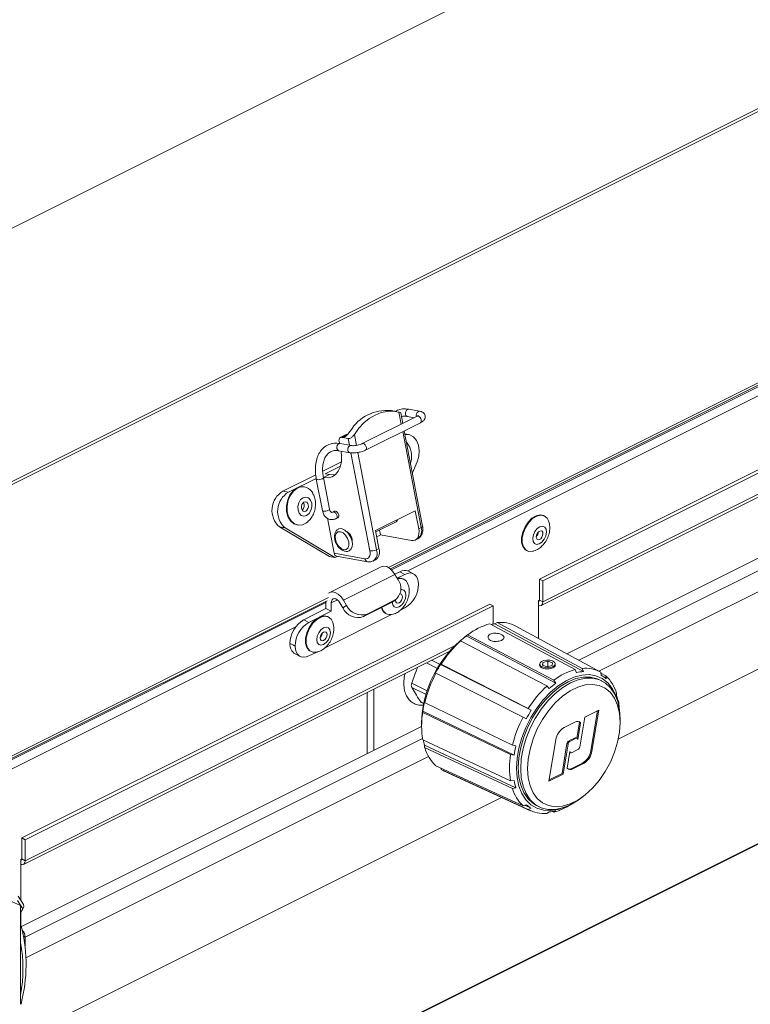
# Model space of a CAD drawing. Header units: millimetres. Extents: x -219 to 1361, y -849 to 661.
# Tile 54 of 73: x 741 to 892, y -202 to 1. Entities that reach past the tile are written whole.
import ezdxf

# ---------------------------------------------------------------- set-up
doc = ezdxf.new("R2010")
doc.units = ezdxf.units.MM

msp = doc.modelspace()

# ---------------------------------------------------------------- linework, layer by layer
at = {"color": 7, "linetype": 'Continuous', "lineweight": 15}
for p, q in [((674.4, -74.1), (979.87, 78.63)), ((713.14, -107.01), (1018.61, 45.73)), ((713.41, -107.48), (1018.88, 45.26)), ((848.17, -114.05), (1013.99, -31.14)), ((848.88, -114.4), (1014.69, -31.49)), ((817.47, -111.94), (963.48, -38.94)), ((848.51, -119.49), (1003.44, -42.03)), ((997.61, -57.57), (853.85, -129.45)), ((999.03, -63.75), (860.46, -133.03)), ((823.47, -79.4), (821.21, -79)), ((822.95, -80.43), (811.64, -86.08)), ((818.72, -79.48), (817.56, -79.27)), ((820, -81.9), (819.58, -79.73)), ((820.94, -80.47), (822.35, -80.73)), ((812.31, -87.42), (823.62, -81.77)), ((808.29, -84.22), (807.09, -84.82)), ((808.56, -84.19), (807.36, -84.79)), ((807.57, -84.82), (807.36, -84.79)), ((808.73, -85.03), (807.57, -84.82)), ((824.08, -103.08), (820.29, -83.43)), ((821.18, -84.2), (820.41, -84.06)), ((806.95, -86.06), (806.86, -85.59)), ((809.33, -86.48), (807.07, -86.07)), ((806.8, -87.55), (809.06, -87.95)), ((807.33, -89.85), (803.49, -91.77)), ((803.99, -92.31), (807.16, -90.73)), ((821.96, -92.08), (822.93, -89.86)), ((802.04, -92.5), (795.26, -95.89)), ((802.14, -93.24), (796.42, -96.09)), ((802.15, -93.38), (803.41, -99.87)), ((804.88, -99.59), (803.63, -93.1)), ((804.88, -92.47), (803.67, -93.07)), ((803.99, -92.31), (804.88, -92.47)), ((799.74, -95.01), (799.61, -94.98)), ((796.42, -96.09), (795.26, -95.89)), ((804.43, -101.45), (805.82, -108.68)), ((805.93, -100.03), (805.58, -100.21)), ((806.25, -101.55), (806.6, -101.37)), ((822.57, -99.93), (814.37, -104.03)), ((823.29, -103.64), (822.57, -99.93)), ((849.21, -101.02), (849.08, -100.95)), ((795.71, -103.47), (794.55, -103.26)), ((794.55, -103.26), (804.84, -109.39)), ((795.71, -103.47), (806, -109.6)), ((798.19, -102.86), (798.32, -102.88)), ((814.42, -104.31), (818.6, -102.22)), ((823.29, -103.64), (823.78, -103.39)), ((763.71, -233.51), (1021.1, -104.81)), ((814.37, -104.03), (815.08, -107.74)), ((814.61, -105.3), (815.41, -104.9)), ((815.22, -103.92), (815.41, -104.9)), ((815.41, -104.9), (821.77, -106.05)), ((822.57, -105.95), (823.07, -105.7)), ((806, -109.6), (804.84, -109.39)), ((805.82, -108.68), (812.19, -109.82)), ((806.53, -109.34), (806, -109.6)), ((806.35, -109.31), (812.72, -110.45)), ((814.59, -107.98), (815.08, -107.74)), ((845.5, -108.11), (845.63, -108.18)), ((815.54, -111.47), (804.93, -116.77)), ((813.88, -110.3), (814.37, -110.05)), ((818.38, -113.06), (807.77, -118.36)), ((819.36, -112.52), (818.36, -113.02)), ((818.38, -113.06), (819.01, -114.15)), ((820.42, -113.05), (818.83, -113.84)), ((820.42, -113.05), (819.36, -112.52)), ((822.21, -112.94), (821.15, -112.41)), ((820.22, -114.07), (820.08, -114)), ((823.25, -115.09), (823.25, -115.11)), ((848.17, -114.05), (848.88, -114.4)), ((848.17, -118.38), (848.17, -114.05)), ((848.88, -118.73), (848.88, -114.4)), ((733.31, -154.02), (804.38, -118.49)), ((741.4, -167.44), (837.92, -119.18)), ((742.1, -167.79), (838.62, -119.53)), ((804.15, -120.12), (804.15, -118.6)), ((805.21, -120.65), (805.21, -118.92)), ((807.02, -118.91), (807.65, -119.99)), ((807.65, -119.99), (808.4, -119.45)), ((807.77, -118.36), (808.4, -119.45)), ((817.53, -118.95), (811.88, -121.77)), ((818.28, -118.4), (812.63, -121.23)), ((817.53, -118.95), (818.28, -118.4)), ((817.84, -118.76), (817.53, -118.95)), ((817.84, -118.76), (818.59, -118.22)), ((837.92, -119.18), (838.62, -119.53)), ((838.62, -119.53), (838.62, -123.31)), ((848.17, -118.38), (847.99, -118.47)), ((847.99, -118.47), (847.99, -126.28)), ((848.17, -118.38), (848.88, -118.73)), ((799.55, -122.43), (804.15, -120.12)), ((800.61, -122.96), (805.21, -120.65)), ((817.66, -121.36), (803.84, -128.27)), ((804.15, -120.12), (805.21, -120.65)), ((804.66, -121.84), (804.53, -121.78)), ((812.63, -121.23), (811.88, -121.77)), ((816.51, -121.15), (816.64, -121.22)), ((820.42, -119.98), (819.4, -120.49)), ((799.55, -122.43), (800.61, -122.96)), ((855.56, -132.69), (837.97, -123.25)), ((839.46, -122.99), (839.01, -123.27)), ((839.01, -123.27), (857.24, -133.1)), ((856.99, -132.44), (839.46, -122.99)), ((860.69, -133.16), (843.32, -123.74)), ((833.04, -125.8), (832.76, -126)), ((833.37, -125.55), (833.09, -125.76)), ((833.09, -125.76), (851.57, -135.48)), ((851.14, -134.9), (833.37, -125.55)), ((797.79, -127.82), (796.73, -127.29)), ((796.73, -127.31), (796.73, -127.29)), ((796.73, -127.31), (797.79, -127.84)), ((797.79, -127.82), (797.79, -127.84)), ((831.88, -126.78), (831.65, -126.95)), ((849.71, -136.08), (831.88, -126.78)), ((741.74, -172.88), (829.7, -128.9)), ((797.77, -129.47), (798.83, -130)), ((802.1, -129.14), (800.61, -129.88)), ((800.95, -128.93), (801.08, -129)), ((827.89, -131.59), (827.78, -131.62)), ((827.78, -131.62), (846.48, -141.1)), ((845.88, -140.7), (827.89, -131.59)), ((848.53, -131.07), (848.44, -131.13)), ((848.87, -131.21), (848.8, -131.79)), ((848.8, -131.79), (849.77, -132.11)), ((849.9, -130.95), (848.87, -131.21)), ((848.87, -131.81), (848.87, -131.21)), ((849.77, -132.11), (850.8, -131.85)), ((850.86, -131.27), (849.9, -130.95)), ((849.9, -132.07), (849.9, -130.95)), ((850.8, -131.85), (850.86, -131.27)), ((851.35, -131.21), (851.14, -131.07)), ((826.8, -133.47), (826.72, -133.45)), ((844.83, -142.51), (826.8, -133.47)), ((855.85, -133.34), (855.56, -132.69)), ((857.24, -133.1), (856.99, -132.44)), ((860.94, -133.87), (860.82, -133.23)), ((861.87, -133.99), (860.86, -133.45)), ((861.96, -134.6), (861.87, -133.99)), ((850.19, -136.63), (849.71, -136.08)), ((851.57, -135.48), (851.14, -134.9)), ((861.05, -135.05), (860.56, -134.8)), ((812.64, -137.43), (812.64, -150.06)), ((814.05, -136.72), (814.05, -149.35)), ((864.1, -138.07), (864.08, -137.58)), ((823.85, -139.51), (824.32, -139.74)), ((824.5, -139.51), (824.48, -139.31)), ((842.62, -148.31), (824.5, -139.51)), ((864.46, -139.14), (864.37, -139.09)), ((864.47, -139.59), (864.46, -139.14)), ((824.1, -141.27), (842.95, -150.34)), ((824.1, -141.53), (824.1, -141.27)), ((842.23, -150.25), (824.1, -141.53)), ((846.48, -141.1), (845.88, -140.7)), ((860.4, -141.04), (857.51, -142.49)), ((858.78, -149.43), (860.15, -141.17)), ((858.99, -149.53), (860.4, -141.04)), ((823.88, -143.77), (823.88, -144.46)), ((845.46, -142.85), (844.83, -142.51)), ((855.5, -143.54), (853.29, -144.64)), ((855.91, -146.84), (856.45, -143.59)), ((856.09, -147.14), (856.66, -143.69)), ((856.45, -143.59), (856.66, -143.69)), ((857.51, -142.49), (856.48, -148.68)), ((864.82, -143.6), (864.82, -142.89)), ((823.88, -144.44), (741.31, -185.72)), ((842.23, -155.67), (824.1, -147.17)), ((851.56, -147.2), (850.15, -155.69)), ((852.84, -154.14), (853.86, -147.95)), ((853.05, -154.25), (854.08, -148.05)), ((853.86, -147.95), (854.08, -148.05)), ((854.21, -147.43), (855.52, -146.78)), ((854.21, -147.43), (854.42, -147.54)), ((854.42, -147.54), (855.73, -146.88)), ((855.52, -146.78), (855.73, -146.88)), ((855.96, -146.87), (855.74, -146.76)), ((824.48, -148.32), (843.32, -157.1)), ((824.5, -148.79), (824.48, -148.32)), ((842.62, -157.23), (824.5, -148.79)), ((842.95, -150.34), (842.23, -150.25)), ((843.32, -148.46), (842.62, -148.31)), ((854.47, -149.6), (853.9, -153.04)), ((854.44, -149.79), (854.6, -149.87)), ((856.13, -149.2), (854.82, -149.85)), ((858.78, -149.43), (858.99, -149.53)), ((825.29, -150.62), (742.24, -192.14)), ((854.84, -153.09), (857.06, -151.99)), ((855.05, -153.2), (857.27, -152.09)), ((857.06, -151.99), (857.27, -152.09)), ((844.83, -160.82), (826.8, -152.53)), ((827.89, -153.32), (827.83, -153)), ((845.88, -161.58), (827.89, -153.32)), ((828.4, -153.58), (846.36, -161.83)), ((850.15, -155.69), (853.05, -154.25)), ((850.19, -155.46), (852.84, -154.14)), ((852.84, -154.14), (853.05, -154.25)), ((854.84, -153.09), (855.05, -153.2)), ((842.95, -155.59), (842.23, -155.67)), ((843.32, -157.1), (842.62, -157.23)), ((856.62, -159.29), (857.19, -158.87)), ((845.46, -160.57), (844.83, -160.82)), ((845.15, -160.69), (846.48, -161.3)), ((846.48, -161.3), (845.88, -161.58)), ((847.59, -160.74), (848.09, -160.98)), ((850.19, -162.07), (849.71, -162.37)), ((851.14, -162.12), (850.85, -161.99)), ((851.57, -161.83), (851.14, -162.12)), ((741.4, -167.44), (742.1, -167.79)), ((741.4, -171.77), (741.4, -167.44)), ((742.1, -172.12), (742.1, -167.79)), ((741.4, -171.77), (741.22, -171.85)), ((741.22, -171.85), (741.22, -180.33)), ((741.4, -171.77), (742.1, -172.12)), ((741.61, -182.08), (740.53, -180.33)), ((741.75, -181.19), (740.68, -179.45)), ((741.15, -201.74), (741.15, -181.4)), ((741.15, -182.86), (741.61, -182.08)), ((741.22, -182.74), (741.22, -185.4)), ((742.1, -190.02), (742.1, -187.88)), ((741.49, -200.57), (741.25, -201.74))]:
    msp.add_line(p, q, dxfattribs=at)
at = {"color": 8, "linetype": 'Continuous', "lineweight": 15}
for p, q in [((817.04, -111.64), (963.79, -38.26)), ((963.25, -39.34), (817.67, -112.13)), ((1004.42, -40.96), (848.88, -118.73)), ((957, -44.35), (821.01, -112.34)), ((856.3, -130.78), (997.8, -60.04)), ((1014.12, -72.21), (864.44, -147.05)), ((819.67, -82.07), (819.19, -79.58)), ((807.57, -84.82), (808.35, -84.43)), ((809, -86.42), (808.73, -85.03)), ((810, -84.17), (810.44, -86.44)), ((823.78, -103.39), (819.97, -83.6)), ((813.2, -108.21), (809.3, -87.98)), ((810.72, -87.9), (814.59, -107.98)), ((1021.23, -104.63), (763.69, -233.39)), ((733.63, -153.34), (804.69, -117.81)), ((804.15, -118.89), (721.76, -160.08)), ((806.49, -118.29), (805.21, -118.92)), ((797.9, -123.9), (721.78, -161.96)), ((830.68, -127.83), (742.1, -172.12)), ((829.65, -128.95), (829.62, -128.94)), ((827.18, -132.44), (824.9, -131.3)), ((825.94, -130.78), (827.67, -131.64)), ((821.86, -135.51), (825.05, -137.11)), ((824.81, -137.85), (821.86, -136.38)), ((823.69, -139.36), (824.34, -139.68)), ((742.1, -187.88), (824.06, -146.9)), ((840.38, -159.08), (748.91, -204.81)), ((741.78, -187.72), (742.1, -187.88))]:
    msp.add_line(p, q, dxfattribs=at)
at = {"color": 8, "linetype": 'Continuous', "lineweight": 15, "flags": 128}
for points in [[(820.94, -79.04), (820.75, -79.19), (820.61, -79.43), (820.54, -79.71), (820.55, -80), (820.64, -80.25), (820.8, -80.42), (820.94, -80.47)], [(821.21, -79), (821.16, -78.99), (820.94, -79.04)], [(823.15, -80.4), (822.97, -80.42), (822.95, -80.43)], [(823.62, -81.77), (823.75, -81.65), (823.81, -81.45), (823.8, -81.19), (823.71, -80.92), (823.56, -80.67), (823.36, -80.49), (823.15, -80.4)], [(823.47, -79.4), (823.41, -79.4), (823.2, -79.45)], [(806.8, -87.55), (806.65, -87.49), (806.5, -87.32), (806.4, -87.07), (806.39, -86.79), (806.47, -86.5), (806.61, -86.27), (806.8, -86.11)], [(806.8, -86.11), (807.01, -86.06), (807.07, -86.07)], [(809.06, -87.95), (808.91, -87.89), (808.75, -87.72), (808.66, -87.48), (808.65, -87.19), (808.72, -86.91), (808.87, -86.67), (809.06, -86.52)], [(809.06, -86.52), (809.27, -86.47), (809.32, -86.47)], [(811.84, -86.06), (811.66, -86.08), (811.64, -86.08)], [(812.31, -87.42), (812.43, -87.31), (812.5, -87.1), (812.49, -86.85), (812.4, -86.57), (812.24, -86.33), (812.05, -86.15), (811.84, -86.06)], [(803.63, -93.1), (803.63, -93.12), (803.57, -93.22), (803.4, -93.33), (803.16, -93.43), (802.88, -93.49), (802.6, -93.52), (802.36, -93.5), (802.2, -93.45), (802.15, -93.38)], [(804.88, -99.59), (804.88, -99.61), (804.82, -99.71), (804.66, -99.82), (804.41, -99.92), (804.13, -99.98), (803.85, -100.01), (803.61, -100), (803.46, -99.94), (803.41, -99.87)], [(805.58, -100.21), (805.59, -100.2), (805.78, -100.18), (805.99, -100.27), (806.18, -100.45), (806.34, -100.7), (806.43, -100.97), (806.44, -101.23), (806.37, -101.43), (806.25, -101.55)], [(824.08, -103.08), (824.08, -103.1), (824.06, -103.17), (824, -103.24), (823.9, -103.32), (823.78, -103.39)], [(817.8, -118.79), (817.91, -119.35), (818.21, -119.76), (818.67, -119.91), (819.21, -119.77), (819.76, -119.37), (820.21, -118.76), (820.52, -118.05), (820.63, -117.33)], [(820.63, -117.33), (820.52, -116.72), (820.21, -116.31), (819.76, -116.17), (819.57, -116.18)]]:
    msp.add_lwpolyline(points, dxfattribs=at)
at = {"color": 7, "linetype": 'Continuous', "lineweight": 15, "flags": 128}
for points in [[(819.19, -79.58), (817.98, -79.39), (816.74, -79.42), (815.5, -79.69), (814.27, -80.19), (813.09, -80.9), (811.97, -81.81), (810.93, -82.91), (810, -84.17)], [(806.86, -85.59), (806.83, -85.41), (806.84, -85.24), (806.87, -85.1), (806.93, -84.97), (807.01, -84.87), (807.11, -84.81), (807.23, -84.78), (807.36, -84.79)], [(822.93, -89.86), (823.28, -88.74), (823.39, -87.56), (823.23, -86.43), (822.83, -85.45), (822.23, -84.71), (821.47, -84.27), (820.62, -84.18), (820.44, -84.2)], [(821.24, -86.44), (821.2, -86.37), (820.74, -85.76)], [(803.67, -93.07), (804.58, -93.12), (805.41, -92.91), (806.12, -92.46), (806.69, -91.78), (807.1, -90.91), (807.33, -89.86), (807.36, -88.69), (807.25, -87.63)], [(804.88, -92.47), (805.79, -92.52), (806.12, -92.47)], [(798.19, -95.21), (797.39, -95.79), (796.72, -96.65), (796.25, -97.71), (796.01, -98.88), (796.03, -100.05), (796.31, -101.12), (796.81, -102), (797.5, -102.6), (798.19, -102.86)], [(798.32, -95.23), (797.51, -95.82), (796.85, -96.68), (796.37, -97.74), (796.14, -98.9), (796.16, -100.08), (796.43, -101.15), (796.94, -102.02), (797.63, -102.62), (798.45, -102.9), (799.32, -102.82), (800.16, -102.4), (800.4, -102.2)], [(799.61, -94.98), (799.05, -94.96), (798.19, -95.21)], [(799.44, -97.23), (798.92, -97.64), (798.54, -98.27), (798.35, -99.02), (798.38, -99.79), (798.62, -100.44), (799.05, -100.89), (799.58, -101.06), (800.15, -100.93), (800.66, -100.52), (801.05, -99.89), (801.24, -99.14), (801.21, -98.37), (800.96, -97.72), (800.54, -97.27), (800, -97.1), (799.44, -97.23)], [(799.97, -100.01), (800.23, -99.8), (800.42, -99.49), (800.51, -99.11), (800.5, -98.73), (800.38, -98.4), (800.17, -98.17), (799.9, -98.09), (799.61, -98.15), (799.36, -98.36), (799.17, -98.67), (799.07, -99.05), (799.09, -99.43), (799.21, -99.76), (799.42, -99.99), (799.69, -100.07), (799.97, -100.01)], [(806.78, -100.79), (806.69, -100.52), (806.54, -100.27), (806.34, -100.09), (806.13, -100.01), (805.95, -100.02), (805.93, -100.03)], [(849.08, -100.95), (849.04, -100.94), (848.31, -100.79), (847.48, -100.98), (846.64, -101.48), (845.86, -102.25), (845.2, -103.23), (844.73, -104.32)], [(850.05, -102.01), (849.75, -101.47), (849.17, -101), (848.44, -100.86), (847.62, -101.04), (846.78, -101.55), (845.99, -102.32), (845.34, -103.3), (844.86, -104.39)], [(818.6, -102.22), (818.85, -102), (818.96, -101.73)], [(846.93, -104.89), (846.79, -105.61), (846.87, -106.24), (847.16, -106.68), (847.6, -106.86), (848.13, -106.76), (848.68, -106.39), (849.15, -105.8), (849.48, -105.1), (849.62, -104.37), (849.54, -103.75), (849.26, -103.31), (848.81, -103.12), (848.28, -103.23), (847.73, -103.6), (847.26, -104.18), (846.93, -104.89)], [(808.84, -106.36), (808.6, -105.63), (808.18, -104.98), (807.66, -104.49), (807.11, -104.26), (806.61, -104.31), (806.25, -104.63), (806.07, -105.18), (806.1, -105.87), (806.34, -106.6), (806.75, -107.25), (807.27, -107.73), (807.83, -107.97), (808.32, -107.92), (808.69, -107.6), (808.87, -107.05), (808.84, -106.36)], [(809.53, -106.25), (809.23, -105.33), (808.72, -104.52), (808.06, -103.91), (807.38, -103.62), (806.75, -103.68), (806.71, -103.7)], [(821.77, -106.05), (822.16, -106.07), (822.51, -105.98), (822.82, -105.78), (823.06, -105.49), (823.24, -105.12), (823.33, -104.67), (823.35, -104.17), (823.29, -103.64)], [(844.73, -104.32), (844.49, -105.43), (844.49, -106.46), (844.74, -107.32), (845.22, -107.93), (845.5, -108.11)], [(844.86, -104.39), (844.62, -105.5), (844.62, -106.53), (844.88, -107.39), (845.35, -108), (846.02, -108.31), (846.8, -108.29), (846.97, -108.24)], [(848.84, -105.04), (848.91, -104.68), (848.87, -104.37), (848.73, -104.15), (848.51, -104.06), (848.24, -104.11), (847.97, -104.29), (847.73, -104.59), (847.57, -104.94), (847.5, -105.3), (847.54, -105.61), (847.68, -105.83), (847.9, -105.93), (848.17, -105.87), (848.44, -105.69), (848.68, -105.4), (848.84, -105.04)], [(809.56, -105.77), (809.58, -106.29), (809.56, -106.41)], [(812.19, -109.82), (812.45, -109.83), (812.68, -109.78), (812.89, -109.65), (813.05, -109.45), (813.16, -109.2), (813.23, -108.91), (813.24, -108.57), (813.2, -108.21)], [(815.54, -111.47), (816.07, -111.34), (816.67, -111.46), (817.29, -111.81), (817.88, -112.36), (818.38, -113.06)], [(823.25, -115.09), (823.19, -114.45), (823.03, -113.88), (822.77, -113.41), (822.42, -113.06), (821.99, -112.85), (821.5, -112.77), (820.97, -112.84), (820.42, -113.05)], [(804.67, -116.95), (804.93, -116.77), (805.46, -116.65), (806.07, -116.76), (806.69, -117.11), (807.27, -117.66), (807.77, -118.36)], [(818.51, -118.27), (818.51, -118.39), (818.56, -118.69), (818.71, -118.9), (818.94, -118.97), (819.21, -118.9), (819.49, -118.7), (819.71, -118.4), (819.87, -118.04), (819.92, -117.68), (819.87, -117.38), (819.71, -117.17), (819.49, -117.1), (819.4, -117.11)], [(805.21, -118.92), (805.26, -118.57), (805.39, -118.29), (805.6, -118.11), (805.87, -118.05), (806.17, -118.11), (806.48, -118.28), (806.77, -118.56), (807.02, -118.91)], [(818.51, -118.29), (818.57, -118.24), (818.59, -118.22)], [(847.99, -118.61), (848, -118.61), (848.09, -118.58), (848.15, -118.5), (848.17, -118.38)], [(847.99, -119.5), (848.27, -119.55), (848.59, -119.45), (848.8, -119.16), (848.88, -118.73)], [(804.53, -121.78), (804.5, -121.77), (803.77, -121.61), (802.95, -121.8), (802.11, -122.29), (801.32, -123.06), (800.67, -124.04), (800.19, -125.13), (799.94, -126.24), (799.94, -127.27), (800.19, -128.13), (800.67, -128.75), (800.95, -128.93)], [(805.5, -122.82), (805.21, -122.3), (804.63, -121.83), (803.9, -121.68), (803.08, -121.86), (802.24, -122.36), (801.46, -123.13), (800.8, -124.1), (800.32, -125.19), (800.07, -126.3), (800.07, -127.34), (800.32, -128.2), (800.8, -128.81), (801.46, -129.13), (802.24, -129.11), (802.38, -129.08)], [(805.07, -125.11), (804.96, -124.5), (804.66, -124.09), (804.2, -123.94), (803.66, -124.08), (803.12, -124.49), (802.66, -125.09), (802.35, -125.81), (802.24, -126.52), (802.35, -127.13), (802.66, -127.54), (803.12, -127.69), (803.66, -127.55), (804.2, -127.14), (804.66, -126.54), (804.96, -125.82), (805.07, -125.11)], [(802.95, -126.17), (803, -126.47), (803.16, -126.68), (803.39, -126.75), (803.66, -126.68), (803.93, -126.48), (804.16, -126.18), (804.31, -125.82), (804.37, -125.46), (804.31, -125.16), (804.16, -124.95), (803.93, -124.88), (803.66, -124.95), (803.39, -125.15), (803.16, -125.45), (803, -125.81), (802.95, -126.17)], [(797.79, -127.84), (797.84, -128.49), (798, -129.05), (798.26, -129.52), (798.62, -129.87), (799.04, -130.08), (799.53, -130.16), (800.06, -130.09), (800.61, -129.88)], [(851.26, -131.17), (850.88, -130.92), (850.33, -130.77), (849.71, -130.73), (849.11, -130.82), (848.62, -131.01), (848.31, -131.28), (848.24, -131.59), (848.4, -131.89), (848.79, -132.14), (849.33, -132.29), (849.95, -132.33), (850.55, -132.24), (851.04, -132.05), (851.35, -131.78), (851.43, -131.47), (851.26, -131.17)], [(864.28, -139.14), (863.91, -137.99), (863.19, -136.57), (862.26, -135.41), (861.13, -134.54), (859.84, -133.98), (858.41, -133.74), (856.89, -133.84), (855.29, -134.25), (853.67, -134.99), (852.06, -136.02), (850.49, -137.33), (849.01, -138.89), (847.64, -140.65), (846.43, -142.58), (845.4, -144.63), (844.57, -146.76), (843.96, -148.9), (843.59, -151.03), (843.47, -153.07)], [(860.56, -134.8), (860.1, -134.59), (858.73, -134.25), (857.24, -134.24), (855.68, -134.56), (854.07, -135.21), (852.47, -136.17), (850.91, -137.41), (849.42, -138.91), (848.05, -140.62), (846.82, -142.51), (845.78, -144.53), (844.94, -146.63), (844.32, -148.76), (843.95, -150.87), (843.82, -152.89), (843.95, -154.79), (844.32, -156.52), (844.94, -158.04), (845.78, -159.3), (846.82, -160.27), (847.59, -160.74)], [(856.62, -159.29), (856.17, -159.62), (854.57, -160.57), (852.97, -161.22), (851.4, -161.54), (849.92, -161.53), (848.54, -161.19), (847.32, -160.52), (846.28, -159.54), (845.43, -158.28), (844.82, -156.77), (844.44, -155.04), (844.32, -153.14), (844.44, -151.11), (844.82, -149.01), (845.43, -146.88), (846.28, -144.78), (847.32, -142.76), (848.54, -140.87), (849.92, -139.15), (851.4, -137.66), (852.97, -136.41), (854.57, -135.46), (856.17, -134.81), (857.74, -134.49), (859.22, -134.5), (860.6, -134.84), (861.82, -135.51), (862.86, -136.49), (863.71, -137.75), (864.32, -139.26), (864.7, -140.99), (864.82, -142.89)], [(864.82, -143.6), (864.69, -141.74), (864.31, -140.06), (863.67, -138.61), (862.81, -137.42), (861.74, -136.53), (860.5, -135.97), (859.11, -135.74), (857.62, -135.86), (856.07, -136.32), (854.49, -137.11), (852.93, -138.21), (851.44, -139.58), (850.06, -141.19), (848.81, -143), (847.74, -144.95), (846.88, -147), (846.25, -149.09), (845.86, -151.15), (845.73, -153.14), (845.86, -155), (846.25, -156.68), (846.88, -158.13), (847.74, -159.32), (848.81, -160.2), (850.06, -160.77), (851.44, -160.99), (852.93, -160.87), (854.49, -160.41), (856.07, -159.63), (857.62, -158.53), (859.11, -157.16), (860.5, -155.55), (861.74, -153.74), (862.81, -151.78), (863.67, -149.73), (864.31, -147.65), (864.69, -145.58), (864.82, -143.6)], [(856.45, -143.59), (856.34, -143.48), (856.29, -143.43)], [(855.73, -146.88), (855.8, -146.86), (855.87, -146.85), (855.93, -146.86), (855.98, -146.89), (856.03, -146.93), (856.06, -146.99), (856.08, -147.06), (856.09, -147.14)], [(854.82, -149.85), (854.75, -149.88), (854.69, -149.89), (854.62, -149.88), (854.57, -149.85), (854.53, -149.81), (854.49, -149.75), (854.47, -149.68), (854.47, -149.6)], [(827.89, -153.32), (828.34, -153.55), (828.4, -153.58)], [(843.47, -153.07), (843.59, -154.99), (843.96, -156.74), (844.57, -158.28), (845.4, -159.58), (846.43, -160.6), (847.64, -161.31), (849.01, -161.71), (850.49, -161.79), (852.06, -161.53), (853.3, -161.11)], [(741.22, -172), (741.22, -172), (741.31, -171.97), (741.38, -171.89), (741.4, -171.77)], [(741.22, -172.88), (741.49, -172.93), (741.81, -172.83), (742.03, -172.55), (742.1, -172.12)], [(712.87, -195.54), (714.73, -192.79), (716.74, -190.23), (718.89, -187.9), (721.13, -185.81), (723.45, -184), (725.82, -182.49), (728.2, -181.3), (730.56, -180.45), (732.88, -179.93), (735.13, -179.77), (737.27, -179.97), (739.29, -180.51), (741.15, -181.4)]]:
    msp.add_lwpolyline(points, dxfattribs=at)
at = {"color": 7, "linetype": 'Continuous', "lineweight": 15}
for centre, radius, start, end in [((816.67, -87.97), 8.74, 84.1018, 149.0283), ((808.48, -84.59), 0.416, 78.0027, 115.9394), ((799.33, -97.33), 2.33, 25.3249, 115.7905), ((797.6, -99.83), 4.59, 120.693, 228.3506), ((798.76, -100.04), 4.59, 120.693, 228.3506), ((798.43, -98.83), 1.21, 309.9537, 29.6247), ((806.3, -100.96), 0.508, 306.3454, 19.4963), ((807.49, -106.1), 2.09, 9.185, 61.5355), ((846.48, -104.13), 1.52, 312.4887, 354.3808), ((807.93, -106.81), 1.7, 306.9694, 19.4123), ((806.54, -108.61), 0.723, 185.3172, 254.7568), ((813.49, -105.68), 2.55, 263.3684, 295.4311), ((813.15, -108.41), 2.04, 306.6052, 19.2362), ((820.37, -114.19), 1.95, 66.3822, 120.8856), ((816.63, -115.93), 2.97, 303.7413, 36.926), ((819.34, -115.55), 1.72, 64.4308, 106.1223), ((819.46, -115.58), 1.68, 18.5121, 108.6985), ((817.47, -115.01), 5.78, 300.7578, 359.0323), ((811.51, -117.99), 3.43, 205.1793, 289.108), ((810.76, -118.53), 3.43, 205.1792, 289.108), ((817.42, -119.51), 1.88, 192.51, 241.0146), ((817.43, -119.61), 1.76, 188.3278, 286.6572), ((802.5, -127.39), 5.78, 120.7579, 179.0321), ((803.56, -127.92), 5.78, 120.7579, 179.0321), ((841.57, -136.18), 13.43, 105.5191, 127.611), ((839.73, -131.71), 8.47, 94.8727, 100.2637), ((840.15, -129.74), 6.79, 62.157, 95.7793), ((801.92, -124.95), 1.52, 312.5308, 354.3394), ((844.11, -140.53), 18.43, 126.7098, 132.5513), ((799, -127.55), 2.28, 174.0253, 237.3039), ((847.22, -144.34), 23.35, 128.2555, 178.6143), ((848.16, -144.32), 23.93, 132.8607, 147.8607), ((849.87, -145.65), 26.17, 147.5832, 152.207), ((850.14, -145.83), 26.4, 152.0956, 166.1418), ((859.01, -145.12), 12.9, 105.5191, 127.611), ((857.97, -141.51), 8.44, 94.969, 104.5308), ((857.65, -138.91), 6.5, 60.796, 95.8022), ((857.96, -139.05), 5.98, 48.0496, 60.0849), ((856.36, -139.87), 8.06, 16.5119, 46.8193), ((865.35, -152.94), 22.99, 132.8606, 147.8608), ((862.13, -149.64), 17.66, 126.7099, 132.5512), ((853.2, -141.55), 11.44, 9.8986, 17.7037), ((846.21, -144.61), 22.36, 166.2765, 171.4114), ((850.41, -141.6), 14.27, 3.7951, 9.9151), ((841.48, -144.35), 17.6, 170.7878, 189.2122), ((867.65, -154.54), 25.07, 147.5832, 152.207), ((867.24, -154.38), 25.37, 152.0956, 166.1419), ((855.99, -144.29), 0.897, 41.6225, 122.8648), ((855.13, -147.75), 3.61, 120.7052, 171.3092), ((835.55, -144.78), 11.62, 192.0707, 197.7649), ((854.58, -148.06), 0.722, 120.7063, 171.3081), ((854.79, -148.16), 0.722, 120.7063, 171.3081), ((855.65, -146.99), 0.245, 66.3834, 120.8851), ((832.54, -146.41), 8.38, 196.512, 226.8193), ((858.93, -152.96), 16.91, 170.787, 189.213), ((864.13, -153.54), 21.42, 166.2762, 171.4118), ((855.76, -148.57), 0.722, 300.7058, 351.3086), ((855.21, -148.88), 3.61, 300.7052, 351.3092), ((855.42, -148.99), 3.61, 300.7052, 351.3092), ((854.57, -152.45), 0.897, 221.6229, 302.8644), ((854.32, -152.17), 1.06, 255.4997, 299.2406), ((854.22, -153.62), 11.44, 189.8985, 197.7046), ((850.34, -154.94), 8.06, 196.5119, 226.8193), ((849.46, -156.12), 5.98, 228.0496, 240.0849), ((849.05, -155.9), 6.5, 240.7955, 275.8027), ((849.46, -153.66), 8.44, 274.9695, 284.5303), ((847.97, -150.39), 12.15, 285.1034, 303.7579), ((710.61, -193.55), 31.67, 347.1881, 15.3588), ((739.97, -187.95), 2.14, 1.9076, 43.9171), ((710.95, -194.4), 30.69, 349.8091, 10.1909)]:
    msp.add_arc(centre, radius, start, end, dxfattribs=at)
at = {"color": 8, "linetype": 'Continuous', "lineweight": 15}
for centre, radius, start, end in [((823.7, -80.22), 0.917, 122.9803, 197.3367), ((821.85, -104.06), 2.04, 306.6052, 19.2362), ((812.66, -108.66), 2.04, 306.1338, 19.2962), ((812.91, -109.76), 0.723, 185.3107, 254.8361)]:
    msp.add_arc(centre, radius, start, end, dxfattribs=at)
at = {"color": 7, "linetype": 'Continuous', "lineweight": 15}
for points, knots in [([(821.21, -79), (820.99, -78.97), (820.37, -78.88), (819.4, -78.96), (818.75, -79.28), (818.44, -79.42)], [0, 0, 0, 0, 0.22532, 0.632262, 1, 1, 1, 1]), ([(819.19, -79.58), (819.29, -79.61), (819.49, -79.66), (819.6, -79.72), (819.58, -79.73), (819.58, -79.73)], [0, 0, 0, 0, 0.511486, 0.977213, 1, 1, 1, 1]), ([(819.73, -80.53), (819.82, -80.5), (820.13, -80.38), (820.57, -80.41), (820.9, -80.47), (820.94, -80.47)], [0, 0, 0, 0, 0.240692, 0.911098, 1, 1, 1, 1]), ([(823.21, -80.27), (823.21, -80.27), (823.21, -80.26), (823.14, -80.32), (823.02, -80.39), (822.95, -80.43)], [0, 0, 0, 0, 0.16287, 0.52685, 1, 1, 1, 1]), ([(823.62, -81.77), (823.74, -81.7), (824.05, -81.53), (824.4, -81.23), (824.63, -80.79), (824.66, -80.32), (824.47, -79.92), (824.16, -79.64), (823.83, -79.48), (823.57, -79.43), (823.47, -79.4)], [0, 0, 0, 0, 0.110669, 0.292746, 0.4239, 0.54242, 0.664704, 0.773543, 0.904117, 1, 1, 1, 1]), ([(809.18, -83.47), (808.98, -83.73), (808.72, -84.08), (808.3, -84.5), (808.03, -84.7), (807.79, -84.81), (807.65, -84.83), (807.58, -84.83), (807.57, -84.82)], [0, 0, 0, 0, 0.438984, 0.602548, 0.767043, 0.87642, 0.969294, 1, 1, 1, 1]), ([(808.73, -85.03), (808.8, -85.04), (808.94, -85.04), (809.19, -84.94), (809.46, -84.77), (809.75, -84.51), (809.91, -84.3), (810, -84.17)], [0, 0, 0, 0, 0.167546, 0.334524, 0.514966, 0.730263, 1, 1, 1, 1]), ([(807.07, -86.07), (806.85, -86.04), (806.22, -85.95), (805.24, -86.05), (804.2, -86.47), (803.33, -87.17), (802.66, -88.11), (802.2, -89.25), (801.96, -90.57), (801.93, -91.97), (802.08, -92.93), (802.15, -93.38)], [0, 0, 0, 0, 0.066538, 0.186709, 0.304057, 0.41902, 0.533916, 0.651171, 0.771373, 0.893385, 1, 1, 1, 1]), ([(811.64, -86.08), (811.56, -86.12), (811.36, -86.21), (810.93, -86.35), (810.38, -86.46), (809.85, -86.51), (809.5, -86.5), (809.37, -86.48), (809.33, -86.48)], [0, 0, 0, 0, 0.129325, 0.317814, 0.525539, 0.739909, 0.917487, 1, 1, 1, 1]), ([(821.53, -90.18), (821.59, -89.99), (821.79, -89.42), (821.82, -88.4), (821.67, -87.31), (821.35, -86.71), (821.23, -86.47)], [0, 0, 0, 0, 0.155623, 0.463829, 0.782774, 1, 1, 1, 1]), ([(803.63, -93.1), (803.59, -92.86), (803.47, -92.16), (803.43, -91.07), (803.58, -89.91), (803.92, -88.95), (804.42, -88.22), (805.05, -87.73), (805.8, -87.48), (806.42, -87.48), (806.76, -87.54), (806.8, -87.55)], [0, 0, 0, 0, 0.067374, 0.196723, 0.325501, 0.453941, 0.583036, 0.71583, 0.856536, 0.983203, 1, 1, 1, 1]), ([(809.06, -87.95), (809.19, -87.97), (809.57, -88.02), (810.31, -87.99), (811.22, -87.83), (811.89, -87.62), (812.22, -87.47), (812.31, -87.42)], [0, 0, 0, 0, 0.134408, 0.397988, 0.649191, 0.900188, 1, 1, 1, 1]), ([(800.41, -102.17), (800.62, -101.98), (801.09, -101.53), (801.6, -100.61), (801.95, -99.5), (802.03, -98.3), (801.87, -97.21), (801.55, -96.61), (801.43, -96.37)], [0, 0, 0, 0, 0.137508, 0.309838, 0.48987, 0.676073, 0.868763, 1, 1, 1, 1]), ([(803.41, -99.87), (803.45, -100.04), (803.56, -100.5), (803.94, -101.12), (804.57, -101.62), (805.32, -101.81), (805.9, -101.71), (806.19, -101.58), (806.25, -101.55)], [0, 0, 0, 0, 0.123622, 0.34868, 0.542613, 0.75248, 0.94705, 1, 1, 1, 1]), ([(805.58, -100.21), (805.54, -100.22), (805.41, -100.27), (805.3, -100.26), (805.13, -100.16), (804.96, -99.91), (804.9, -99.69), (804.88, -99.59)], [0, 0, 0, 0, 0.129892, 0.385951, 0.641811, 0.84401, 1, 1, 1, 1]), ([(823.06, -105.69), (823.09, -105.68), (823.35, -105.61), (823.72, -105.2), (824.06, -104.56), (824.18, -103.82), (824.11, -103.31), (824.08, -103.08)], [0, 0, 0, 0, 0.027022, 0.27955, 0.520933, 0.77472, 1, 1, 1, 1]), ([(846.99, -108.21), (847.18, -108.15), (847.68, -108), (848.42, -107.5), (849.17, -106.73), (849.79, -105.75), (850.22, -104.62), (850.34, -103.47), (850.27, -102.58), (850.08, -102.15), (850.02, -102.03)], [0, 0, 0, 0, 0.080701, 0.21034, 0.350094, 0.497788, 0.650144, 0.809985, 0.948345, 1, 1, 1, 1]), ([(806.71, -103.7), (806.55, -103.81), (806.21, -104.03), (805.95, -104.63), (805.87, -105.35), (806.03, -106.18), (806.4, -107), (806.95, -107.7), (807.61, -108.17), (808.26, -108.34), (808.74, -108.31), (808.92, -108.17), (808.95, -108.15)], [0, 0, 0, 0, 0.098908, 0.198207, 0.306573, 0.422235, 0.539444, 0.657647, 0.778205, 0.884926, 0.983438, 1, 1, 1, 1]), ([(812.72, -110.45), (812.9, -110.48), (813.3, -110.52), (813.66, -110.37), (813.85, -110.29)], [0, 0, 0, 0, 0.474863, 1, 1, 1, 1]), ([(821.32, -116.5), (821.31, -116.24), (821.29, -115.74), (821.12, -115.28), (821.03, -115.06)], [0, 0, 0, 0, 0.518845, 1, 1, 1, 1]), ([(817.94, -121.29), (817.97, -121.28), (818.3, -121.23), (818.91, -120.9), (819.72, -120.3), (820.43, -119.44), (820.98, -118.4), (821.27, -117.38), (821.31, -116.74), (821.32, -116.5)], [0, 0, 0, 0, 0.013718, 0.167161, 0.330801, 0.506817, 0.690244, 0.880371, 1, 1, 1, 1]), ([(805.76, -124.28), (805.75, -124.02), (805.74, -123.52), (805.56, -123.06), (805.47, -122.84)], [0, 0, 0, 0, 0.518845, 1, 1, 1, 1]), ([(802.38, -129.07), (802.41, -129.06), (802.75, -129.01), (803.35, -128.68), (804.16, -128.07), (804.87, -127.22), (805.42, -126.18), (805.72, -125.16), (805.75, -124.52), (805.76, -124.28)], [0, 0, 0, 0, 0.013718, 0.167161, 0.330801, 0.506817, 0.690244, 0.880371, 1, 1, 1, 1]), ([(840.88, -126.07), (840.86, -126.15), (840.82, -126.33), (840.54, -126.57), (840.13, -126.76), (839.61, -126.88), (839.04, -126.91), (838.5, -126.85), (838.04, -126.68), (837.71, -126.43), (837.56, -126.13), (837.58, -125.81), (837.8, -125.53), (838.17, -125.31), (838.67, -125.19), (839.22, -125.18), (839.77, -125.26), (840.27, -125.42), (840.65, -125.64), (840.85, -125.87), (840.87, -126.01), (840.88, -126.07)], [0, 0, 0, 0, 0.053668, 0.107338, 0.160918, 0.214429, 0.268047, 0.321743, 0.375303, 0.428704, 0.482228, 0.536046, 0.589904, 0.643437, 0.69669, 0.750076, 0.803831, 0.857715, 0.91136, 0.964772, 1, 1, 1, 1]), ([(827.63, -131.82), (827.6, -131.83), (827.53, -131.84), (827.44, -131.88), (827.35, -131.95), (827.3, -132.05), (827.28, -132.19), (827.32, -132.37), (827.39, -132.49), (827.42, -132.56)], [0, 0, 0, 0, 0.080913, 0.207643, 0.304341, 0.401143, 0.529909, 0.752499, 1, 1, 1, 1]), ([(851.48, -131.72), (851.46, -131.81), (851.43, -131.98), (851.14, -132.22), (850.72, -132.41), (850.2, -132.53), (849.64, -132.56), (849.1, -132.49), (848.63, -132.32), (848.32, -132.07), (848.17, -131.83), (848.2, -131.7), (848.2, -131.66)], [0, 0, 0, 0, 0.107455, 0.214917, 0.322181, 0.429307, 0.536669, 0.644191, 0.751417, 0.858314, 0.965482, 1, 1, 1, 1]), ([(820.48, -133.51), (820.44, -133.65), (820.26, -134.27), (820.17, -135.35), (820.24, -136.68), (820.57, -137.84), (821.11, -138.78), (821.85, -139.5), (822.76, -139.94), (823.61, -140.11), (824.14, -140.02), (824.31, -140)], [0, 0, 0, 0, 0.04177, 0.177289, 0.314064, 0.451917, 0.573741, 0.691357, 0.816452, 0.938593, 1, 1, 1, 1]), ([(821.86, -135.51), (822.03, -134.97), (822.38, -133.85), (822.83, -132.77), (823.07, -132.21)], [0, 0, 0, 0, 0.4784671, 1, 1, 1, 1]), ([(821.86, -135.51), (821.82, -135.61), (821.75, -135.82), (821.74, -136.12), (821.8, -136.29), (821.85, -136.37), (821.86, -136.38)], [0, 0, 0, 0, 0.320907, 0.642153, 0.9602, 1, 1, 1, 1]), ([(823.69, -139.36), (823.46, -139.02), (822.91, -138.19), (822.35, -137.22), (821.97, -136.57), (821.86, -136.38)], [0, 0, 0, 0, 0.326011, 0.801364, 1, 1, 1, 1]), ([(823.69, -139.36), (823.72, -139.41), (823.77, -139.47), (823.84, -139.49), (823.85, -139.5)], [0, 0, 0, 0, 0.780995, 1, 1, 1, 1]), ([(741.61, -182.08), (741.67, -181.97), (741.81, -181.76), (741.85, -181.42), (741.77, -181.24), (741.73, -181.16)], [0, 0, 0, 0, 0.343918, 0.687837, 1, 1, 1, 1])]:
    msp.add_open_spline(points, degree=3, knots=knots, dxfattribs=at)

doc.saveas('drawing.dxf')
